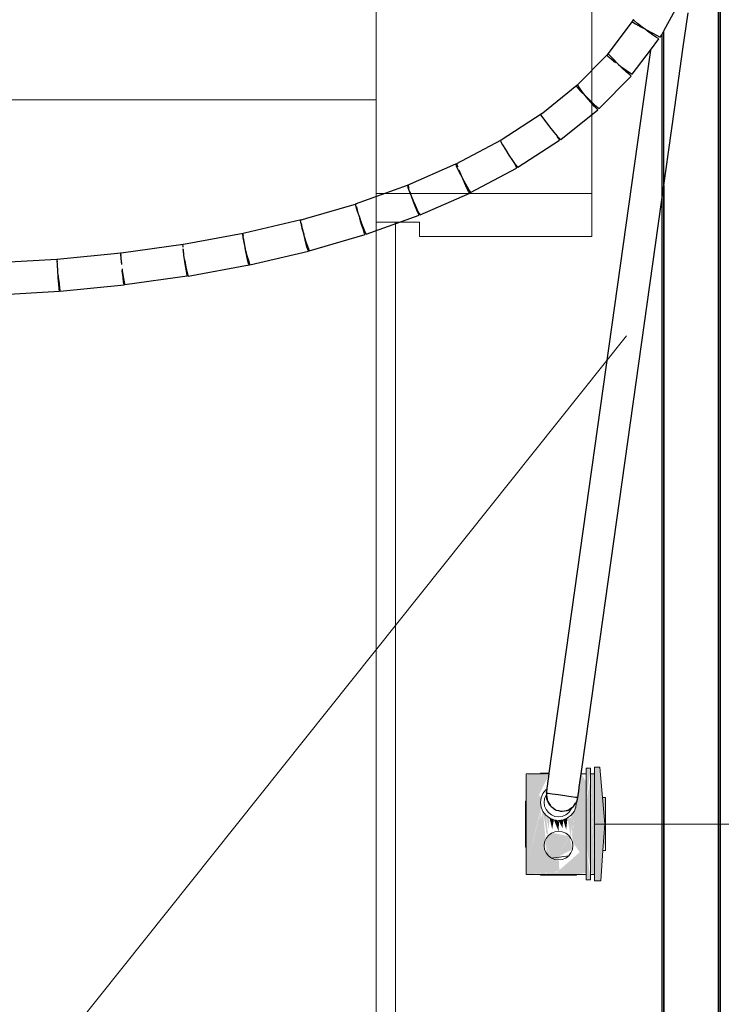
# Model space of a CAD drawing. Header units: millimetres. Extents: x 4476663 to 4477054, y -30323851 to -30323414.
# Tile 89 of 256: x 4476895.33 to 4476896.306, y -30323762.422 to -30323761.052. Entities that reach past the tile are written whole.
import ezdxf

# ---------------------------------------------------------------- set-up
doc = ezdxf.new("R2010")
doc.units = ezdxf.units.MM
for name, color, linetype, lineweight in [('CE-Caixa', 9, 'Continuous', 18), ('CE-Condutos (Teto)', 1, 'Continuous', 25), ('CE-Textos fios', 7, 'Continuous', 9), ('IFC-Parede padrão-Contorno', 44, 'Continuous', 5), ('IFC-Porta-Contorno', 142, 'Continuous', 5), ('P-Simbol', 5, 'Continuous', 20)]:
    doc.layers.add(name, color=color, linetype=linetype, lineweight=lineweight)

msp = doc.modelspace()

# ---------------------------------------------------------------- hatches: boundary and pattern name
at = {"layer": 'CE-Caixa', "linetype": 'Continuous'}
for points in [[(4476896.1239, -30323762.0949), (4476896.1179, -30323762.0932), (4476896.1179, -30323762.1392)], [(4476896.1294, -30323762.2498), (4476896.1384, -30323762.2498), (4476896.1437, -30323762.1708), (4476896.1367, -30323762.092), (4476896.1294, -30323762.092)], [(4476896.0404, -30323762.1009), (4476896.0344, -30323762.1032), (4476896.0657, -30323762.103)], [(4476896.0657, -30323762.103), (4476896.0344, -30323762.1032), (4476896.0344, -30323762.1089), (4476896.0521, -30323762.1306)], [(4476896.0552, -30323762.1344), (4476896.0344, -30323762.1089), (4476896.0552, -30323762.1474)], [(4476896.0344, -30323762.2329), (4476896.0552, -30323762.1474), (4476896.0344, -30323762.1089), (4476896.0344, -30323762.1959)], [(4476896.111, -30323762.1009), (4476896.101, -30323762.1534), (4476896.0987, -30323762.1957), (4476896.1089, -30323762.2101), (4476896.0829, -30323762.2329), (4476896.1179, -30323762.2386), (4476896.1179, -30323762.1128)], [(4476896.1239, -30323762.1089), (4476896.1179, -30323762.1398), (4476896.1179, -30323762.202), (4476896.1239, -30323762.2329)], [(4476896.1294, -30323762.1009), (4476896.1239, -30323762.1009), (4476896.1294, -30323762.2329)], [(4476896.1239, -30323762.2386), (4476896.1294, -30323762.2409), (4476896.1239, -30323762.1089)], [(4476896.1448, -30323762.1339), (4476896.1404, -30323762.1339), (4476896.1437, -30323762.1708), (4476896.1421, -30323762.1948), (4476896.1448, -30323762.2079)], [(4476896.0551, -30323762.15), (4476896.0344, -30323762.2329), (4476896.0545, -30323762.1642)], [(4476896.061, -30323762.1883), (4476896.0577, -30323762.1534), (4476896.0344, -30323762.2329), (4476896.06, -30323762.1957)], [(4476896.0619, -30323762.1783), (4476896.0617, -30323762.1586), (4476896.0577, -30323762.1534)], [(4476896.0658, -30323762.1778), (4476896.0669, -30323762.1625), (4476896.0617, -30323762.1586)], [(4476896.0617, -30323762.1586), (4476896.062, -30323762.1829), (4476896.0652, -30323762.1868)], [(4476896.0705, -30323762.1778), (4476896.0729, -30323762.165), (4476896.0669, -30323762.1625)], [(4476896.09, -30323762.1785), (4476896.0919, -30323762.1625), (4476896.0858, -30323762.165)], [(4476896.0967, -30323762.1909), (4476896.0971, -30323762.1628), (4476896.0919, -30323762.1625)], [(4476896.0975, -30323762.1836), (4476896.101, -30323762.1534), (4476896.097, -30323762.1586)], [(4476896.101, -30323762.1534), (4476896.0975, -30323762.1838), (4476896.0984, -30323762.1932)], [(4476896.0794, -30323762.1809), (4476896.0801, -30323762.1674), (4476896.0729, -30323762.165)], [(4476896.0849, -30323762.1766), (4476896.0858, -30323762.165), (4476896.0794, -30323762.1659)], [(4476896.0704, -30323762.1832), (4476896.0604, -30323762.1949), (4476896.07, -30323762.2181), (4476896.0774, -30323762.2172), (4476896.0944, -30323762.1879)], [(4476896.0987, -30323762.2061), (4476896.0946, -30323762.1882), (4476896.0774, -30323762.2172)], [(4476896.06, -30323762.1957), (4476896.0344, -30323762.2329), (4476896.06, -30323762.2061)], [(4476896.0697, -30323762.2182), (4476896.0603, -30323762.195), (4476896.0639, -30323762.214)], [(4476896.0734, -30323762.2382), (4476896.0804, -30323762.2349), (4476896.0799, -30323762.2226), (4476896.06, -30323762.2061), (4476896.0344, -30323762.2329), (4476896.0344, -30323762.2386)], [(4476896.0742, -30323762.2202), (4476896.0935, -30323762.215), (4476896.0694, -30323762.2182)], [(4476896.1179, -30323762.2469), (4476896.1239, -30323762.2486), (4476896.1186, -30323762.2061)], [(4476896.0344, -30323762.2386), (4476896.0344, -30323762.2409), (4476896.0761, -30323762.2382)], [(4476896.0404, -30323762.2409), (4476896.0829, -30323762.2409), (4476896.1179, -30323762.2386), (4476896.0829, -30323762.2329), (4476896.0761, -30323762.2382)], [(4476896.0829, -30323762.2409), (4476896.1044, -30323762.2409), (4476896.1179, -30323762.2386)]]:
    msp.add_hatch(color=163, dxfattribs=at).paths.add_polyline_path(points)

# ---------------------------------------------------------------- linework, layer by layer
at = {"layer": 'CE-Caixa'}
for p, q in [((4476896.1179, -30323762.0932), (4476896.1179, -30323762.0949)), ((4476896.1239, -30323762.0932), (4476896.1179, -30323762.0932)), ((4476896.1179, -30323762.0949), (4476896.1179, -30323762.0967)), ((4476896.1239, -30323762.0949), (4476896.1239, -30323762.0932)), ((4476896.1239, -30323762.0967), (4476896.1239, -30323762.0949)), ((4476896.1367, -30323762.092), (4476896.1294, -30323762.092)), ((4476896.1294, -30323762.092), (4476896.1294, -30323762.1009)), ((4476896.1404, -30323762.1339), (4476896.1367, -30323762.092)), ((4476896.0344, -30323762.1009), (4476896.0344, -30323762.1032)), ((4476896.0404, -30323762.1009), (4476896.0344, -30323762.1009)), ((4476896.0344, -30323762.1032), (4476896.0344, -30323762.1089)), ((4476896.0344, -30323762.1089), (4476896.0344, -30323762.1389)), ((4476896.0544, -30323762.1009), (4476896.0404, -30323762.1009)), ((4476896.0552, -30323762.1), (4476896.0544, -30323762.1)), ((4476896.0544, -30323762.1), (4476896.0544, -30323762.1009)), ((4476896.066, -30323762.1009), (4476896.0544, -30323762.1009)), ((4476896.0544, -30323762.1009), (4476896.0552, -30323762.1009)), ((4476896.0577, -30323762.1), (4476896.0552, -30323762.1)), ((4476896.0552, -30323762.1009), (4476896.0577, -30323762.1009)), ((4476896.0617, -30323762.1), (4476896.0577, -30323762.1)), ((4476896.0577, -30323762.1009), (4476896.0617, -30323762.1009)), ((4476896.0661, -30323762.1), (4476896.0617, -30323762.1)), ((4476896.0617, -30323762.1009), (4476896.066, -30323762.1009)), ((4476896.1179, -30323762.1009), (4476896.111, -30323762.1009)), ((4476896.1179, -30323762.0967), (4476896.1179, -30323762.097)), ((4476896.1179, -30323762.097), (4476896.1179, -30323762.0981)), ((4476896.1179, -30323762.0981), (4476896.1179, -30323762.1)), ((4476896.1179, -30323762.1), (4476896.1179, -30323762.1009)), ((4476896.1179, -30323762.1032), (4476896.1179, -30323762.1009)), ((4476896.1179, -30323762.1009), (4476896.1179, -30323762.1025)), ((4476896.1179, -30323762.1025), (4476896.1179, -30323762.1055)), ((4476896.1179, -30323762.1089), (4476896.1179, -30323762.1032)), ((4476896.1179, -30323762.1055), (4476896.1179, -30323762.1089)), ((4476896.1179, -30323762.1128), (4476896.1179, -30323762.1089)), ((4476896.1179, -30323762.1089), (4476896.1179, -30323762.121)), ((4476896.1239, -30323762.097), (4476896.1239, -30323762.0967)), ((4476896.1239, -30323762.0981), (4476896.1239, -30323762.097)), ((4476896.1239, -30323762.1), (4476896.1239, -30323762.0981)), ((4476896.1239, -30323762.1009), (4476896.1239, -30323762.1)), ((4476896.1239, -30323762.1009), (4476896.1239, -30323762.1032)), ((4476896.1294, -30323762.1009), (4476896.1239, -30323762.1009)), ((4476896.1239, -30323762.1025), (4476896.1239, -30323762.1009)), ((4476896.1239, -30323762.1055), (4476896.1239, -30323762.1025)), ((4476896.1239, -30323762.1032), (4476896.1239, -30323762.1089)), ((4476896.1239, -30323762.1089), (4476896.1239, -30323762.1055)), ((4476896.1239, -30323762.1398), (4476896.1239, -30323762.1089)), ((4476896.1239, -30323762.1089), (4476896.1239, -30323762.2329)), ((4476896.1294, -30323762.1009), (4476896.1294, -30323762.1339)), ((4476896.1294, -30323762.1032), (4476896.1294, -30323762.1009)), ((4476896.1294, -30323762.1089), (4476896.1294, -30323762.1032)), ((4476896.1294, -30323762.1339), (4476896.1294, -30323762.1089)), ((4476896.0617, -30323762.1232), (4476896.063, -30323762.1222)), ((4476896.1179, -30323762.121), (4476896.1179, -30323762.1128)), ((4476896.1179, -30323762.13), (4476896.1179, -30323762.121)), ((4476896.1179, -30323762.121), (4476896.1179, -30323762.13)), ((4476896.0544, -30323762.1409), (4476896.0552, -30323762.1344)), ((4476896.0552, -30323762.1344), (4476896.0577, -30323762.1284)), ((4476896.0577, -30323762.1284), (4476896.0617, -30323762.1232)), ((4476896.0594, -30323762.1409), (4476896.06, -30323762.1357)), ((4476896.06, -30323762.1357), (4476896.062, -30323762.1309)), ((4476896.062, -30323762.1309), (4476896.0625, -30323762.1304)), ((4476896.1179, -30323762.1392), (4476896.1179, -30323762.13)), ((4476896.1179, -30323762.13), (4476896.1179, -30323762.1392)), ((4476896.1294, -30323762.1339), (4476896.1294, -30323762.1709)), ((4476896.1294, -30323762.2079), (4476896.1294, -30323762.1339)), ((4476896.1437, -30323762.1708), (4476896.1404, -30323762.1339)), ((4476896.1448, -30323762.1339), (4476896.1404, -30323762.1339)), ((4476896.1448, -30323762.1541), (4476896.1448, -30323762.1339)), ((4476896.0334, -30323762.14), (4476896.0344, -30323762.1389)), ((4476896.0334, -30323762.1389), (4476896.0334, -30323762.1394)), ((4476896.0344, -30323762.1389), (4476896.0334, -30323762.1389)), ((4476896.0334, -30323762.1394), (4476896.0334, -30323762.14)), ((4476896.0334, -30323762.14), (4476896.0334, -30323762.1416)), ((4476896.0344, -30323762.14), (4476896.0334, -30323762.14)), ((4476896.0334, -30323762.1416), (4476896.0334, -30323762.1432)), ((4476896.0334, -30323762.1432), (4476896.0334, -30323762.1457)), ((4476896.0334, -30323762.1459), (4476896.0334, -30323762.1468)), ((4476896.0344, -30323762.1459), (4476896.0334, -30323762.1459)), ((4476896.0334, -30323762.1468), (4476896.0334, -30323762.1492)), ((4476896.0334, -30323762.1492), (4476896.0334, -30323762.1532)), ((4476896.0344, -30323762.1389), (4476896.0344, -30323762.14)), ((4476896.0344, -30323762.14), (4476896.0344, -30323762.1459)), ((4476896.0344, -30323762.1416), (4476896.0344, -30323762.14)), ((4476896.0344, -30323762.1432), (4476896.0344, -30323762.1416)), ((4476896.0344, -30323762.1457), (4476896.0344, -30323762.1432)), ((4476896.0344, -30323762.1459), (4476896.0344, -30323762.1959)), ((4476896.0344, -30323762.1468), (4476896.0344, -30323762.1459)), ((4476896.0344, -30323762.1492), (4476896.0344, -30323762.1468)), ((4476896.0344, -30323762.1532), (4476896.0344, -30323762.1492)), ((4476896.0552, -30323762.1474), (4476896.0544, -30323762.1409)), ((4476896.0577, -30323762.1534), (4476896.0552, -30323762.1474)), ((4476896.06, -30323762.1461), (4476896.0594, -30323762.1409)), ((4476896.062, -30323762.1509), (4476896.06, -30323762.1461)), ((4476896.0978, -30323762.1483), (4476896.0967, -30323762.1509)), ((4476896.1035, -30323762.1474), (4476896.101, -30323762.1534)), ((4476896.1036, -30323762.1465), (4476896.1035, -30323762.1474)), ((4476896.104, -30323762.1438), (4476896.1036, -30323762.1465)), ((4476896.1044, -30323762.1409), (4476896.104, -30323762.1438)), ((4476896.1043, -30323762.1405), (4476896.1044, -30323762.1409)), ((4476896.1179, -30323762.1503), (4476896.1179, -30323762.1392)), ((4476896.1179, -30323762.1392), (4476896.1179, -30323762.1398)), ((4476896.1179, -30323762.1398), (4476896.1179, -30323762.1709)), ((4476896.1179, -30323762.1599), (4476896.1179, -30323762.1503)), ((4476896.1239, -30323762.1709), (4476896.1239, -30323762.1398)), ((4476896.0334, -30323762.1532), (4476896.0334, -30323762.1584)), ((4476896.0334, -30323762.1584), (4476896.0334, -30323762.1644)), ((4476896.0344, -30323762.1584), (4476896.0344, -30323762.1532)), ((4476896.0344, -30323762.1644), (4476896.0344, -30323762.1584)), ((4476896.0617, -30323762.1586), (4476896.0577, -30323762.1534)), ((4476896.0669, -30323762.1625), (4476896.0617, -30323762.1586)), ((4476896.0652, -30323762.155), (4476896.062, -30323762.1509)), ((4476896.0694, -30323762.1582), (4476896.0652, -30323762.155)), ((4476896.0729, -30323762.165), (4476896.0669, -30323762.1625)), ((4476896.0742, -30323762.1602), (4476896.0694, -30323762.1582)), ((4476896.0794, -30323762.1609), (4476896.0742, -30323762.1602)), ((4476896.0845, -30323762.1602), (4476896.0794, -30323762.1609)), ((4476896.0894, -30323762.1582), (4476896.0845, -30323762.1602)), ((4476896.0919, -30323762.1625), (4476896.0858, -30323762.165)), ((4476896.0935, -30323762.155), (4476896.0894, -30323762.1582)), ((4476896.097, -30323762.1586), (4476896.0919, -30323762.1625)), ((4476896.0967, -30323762.1509), (4476896.0935, -30323762.155)), ((4476896.101, -30323762.1534), (4476896.097, -30323762.1586)), ((4476896.1179, -30323762.1691), (4476896.1179, -30323762.1599)), ((4476896.1448, -30323762.1835), (4476896.1448, -30323762.1541)), ((4476896.0334, -30323762.1644), (4476896.0334, -30323762.1709)), ((4476896.0334, -30323762.1709), (4476896.0334, -30323762.1774)), ((4476896.0334, -30323762.1774), (4476896.0334, -30323762.1834)), ((4476896.0344, -30323762.1709), (4476896.0344, -30323762.1644)), ((4476896.0344, -30323762.1774), (4476896.0344, -30323762.1709)), ((4476896.0344, -30323762.1834), (4476896.0344, -30323762.1774)), ((4476896.0794, -30323762.1659), (4476896.0729, -30323762.165)), ((4476896.0858, -30323762.165), (4476896.0794, -30323762.1659)), ((4476896.1179, -30323762.1832), (4476896.1179, -30323762.1691)), ((4476896.1179, -30323762.1709), (4476896.1179, -30323762.202)), ((4476896.1239, -30323762.202), (4476896.1239, -30323762.1709)), ((4476896.1294, -30323762.1709), (4476896.1294, -30323762.2079)), ((4476896.1412, -30323762.2079), (4476896.1437, -30323762.1708)), ((4476896.0334, -30323762.1834), (4476896.0334, -30323762.1886)), ((4476896.0334, -30323762.1886), (4476896.0334, -30323762.1925)), ((4476896.0344, -30323762.1886), (4476896.0344, -30323762.1834)), ((4476896.0344, -30323762.1925), (4476896.0344, -30323762.1886)), ((4476896.06, -30323762.1957), (4476896.062, -30323762.1909)), ((4476896.062, -30323762.1909), (4476896.0652, -30323762.1868)), ((4476896.0652, -30323762.1868), (4476896.0694, -30323762.1836)), ((4476896.0694, -30323762.1836), (4476896.0742, -30323762.1816)), ((4476896.0742, -30323762.1816), (4476896.0794, -30323762.1809)), ((4476896.0794, -30323762.1809), (4476896.0845, -30323762.1816)), ((4476896.0845, -30323762.1816), (4476896.0894, -30323762.1836)), ((4476896.0894, -30323762.1836), (4476896.0935, -30323762.1868)), ((4476896.0935, -30323762.1868), (4476896.0967, -30323762.1909)), ((4476896.0967, -30323762.1909), (4476896.0987, -30323762.1957)), ((4476896.1179, -30323762.1964), (4476896.1179, -30323762.1832)), ((4476896.1448, -30323762.2079), (4476896.1448, -30323762.1835)), ((4476896.0334, -30323762.1925), (4476896.0334, -30323762.195)), ((4476896.0334, -30323762.195), (4476896.0334, -30323762.1959)), ((4476896.0334, -30323762.1959), (4476896.0344, -30323762.1959)), ((4476896.0334, -30323762.1961), (4476896.0334, -30323762.1986)), ((4476896.0334, -30323762.1986), (4476896.0334, -30323762.2002)), ((4476896.0334, -30323762.2002), (4476896.0334, -30323762.2018)), ((4476896.0334, -30323762.2018), (4476896.0334, -30323762.2023)), ((4476896.0334, -30323762.2023), (4476896.0334, -30323762.2029)), ((4476896.0334, -30323762.2029), (4476896.0344, -30323762.2029)), ((4476896.0344, -30323762.195), (4476896.0344, -30323762.1925)), ((4476896.0344, -30323762.1959), (4476896.0344, -30323762.195)), ((4476896.0344, -30323762.1959), (4476896.0344, -30323762.2029)), ((4476896.0344, -30323762.1986), (4476896.0344, -30323762.1961)), ((4476896.0344, -30323762.2002), (4476896.0344, -30323762.1986)), ((4476896.0344, -30323762.2018), (4476896.0344, -30323762.2002)), ((4476896.0344, -30323762.2023), (4476896.0344, -30323762.2018)), ((4476896.0344, -30323762.2029), (4476896.0344, -30323762.2023)), ((4476896.0344, -30323762.2029), (4476896.0344, -30323762.2329)), ((4476896.0594, -30323762.2009), (4476896.06, -30323762.1957)), ((4476896.06, -30323762.2061), (4476896.0594, -30323762.2009)), ((4476896.0987, -30323762.1957), (4476896.0994, -30323762.2009)), ((4476896.0994, -30323762.2009), (4476896.0987, -30323762.2061)), ((4476896.1179, -30323762.2064), (4476896.1179, -30323762.1964)), ((4476896.1179, -30323762.202), (4476896.1179, -30323762.2064)), ((4476896.1239, -30323762.2329), (4476896.1239, -30323762.202)), ((4476896.062, -30323762.2109), (4476896.06, -30323762.2061)), ((4476896.0652, -30323762.215), (4476896.062, -30323762.2109)), ((4476896.0694, -30323762.2182), (4476896.0652, -30323762.215)), ((4476896.0935, -30323762.215), (4476896.0694, -30323762.2182)), ((4476896.0694, -30323762.2182), (4476896.0742, -30323762.2202)), ((4476896.0742, -30323762.2202), (4476896.0694, -30323762.2182)), ((4476896.0845, -30323762.2202), (4476896.0894, -30323762.2182)), ((4476896.0894, -30323762.2182), (4476896.0845, -30323762.2202)), ((4476896.0894, -30323762.2182), (4476896.0935, -30323762.215)), ((4476896.0935, -30323762.215), (4476896.0894, -30323762.2182)), ((4476896.0967, -30323762.2109), (4476896.0935, -30323762.215)), ((4476896.0987, -30323762.2061), (4476896.0967, -30323762.2109)), ((4476896.1179, -30323762.2159), (4476896.1179, -30323762.2064)), ((4476896.1179, -30323762.2064), (4476896.1179, -30323762.2159)), ((4476896.1179, -30323762.2329), (4476896.1179, -30323762.2159)), ((4476896.1179, -30323762.2159), (4476896.1179, -30323762.2329)), ((4476896.1294, -30323762.2079), (4476896.1294, -30323762.2409)), ((4476896.1294, -30323762.2329), (4476896.1294, -30323762.2079)), ((4476896.1384, -30323762.2498), (4476896.1412, -30323762.2079)), ((4476896.1412, -30323762.2079), (4476896.1448, -30323762.2079)), ((4476896.0742, -30323762.2202), (4476896.0794, -30323762.2209)), ((4476896.0794, -30323762.2209), (4476896.0742, -30323762.2202)), ((4476896.0794, -30323762.2209), (4476896.0845, -30323762.2202)), ((4476896.0845, -30323762.2202), (4476896.0794, -30323762.2209)), ((4476896.0344, -30323762.2329), (4476896.0344, -30323762.2386)), ((4476896.0344, -30323762.2386), (4476896.0344, -30323762.2409)), ((4476896.0344, -30323762.2409), (4476896.0404, -30323762.2409)), ((4476896.0404, -30323762.2409), (4476896.0544, -30323762.2409)), ((4476896.0544, -30323762.2409), (4476896.0829, -30323762.2409)), ((4476896.0544, -30323762.2409), (4476896.0544, -30323762.2418)), ((4476896.0552, -30323762.2409), (4476896.0544, -30323762.2409)), ((4476896.0544, -30323762.2418), (4476896.0552, -30323762.2418)), ((4476896.0577, -30323762.2409), (4476896.0552, -30323762.2409)), ((4476896.0552, -30323762.2418), (4476896.0577, -30323762.2418)), ((4476896.0617, -30323762.2409), (4476896.0577, -30323762.2409)), ((4476896.0577, -30323762.2418), (4476896.0617, -30323762.2418)), ((4476896.0669, -30323762.2409), (4476896.0617, -30323762.2409)), ((4476896.0617, -30323762.2418), (4476896.0669, -30323762.2418)), ((4476896.0729, -30323762.2409), (4476896.0669, -30323762.2409)), ((4476896.0669, -30323762.2418), (4476896.0729, -30323762.2418)), ((4476896.0794, -30323762.2409), (4476896.0729, -30323762.2409)), ((4476896.0729, -30323762.2418), (4476896.0794, -30323762.2418)), ((4476896.0858, -30323762.2409), (4476896.0794, -30323762.2409)), ((4476896.0794, -30323762.2418), (4476896.0858, -30323762.2418)), ((4476896.0829, -30323762.2409), (4476896.1044, -30323762.2409)), ((4476896.0919, -30323762.2409), (4476896.0858, -30323762.2409)), ((4476896.0858, -30323762.2418), (4476896.0919, -30323762.2418)), ((4476896.097, -30323762.2409), (4476896.0919, -30323762.2409)), ((4476896.0919, -30323762.2418), (4476896.097, -30323762.2418)), ((4476896.101, -30323762.2409), (4476896.097, -30323762.2409)), ((4476896.097, -30323762.2418), (4476896.101, -30323762.2418)), ((4476896.1035, -30323762.2409), (4476896.101, -30323762.2409)), ((4476896.101, -30323762.2418), (4476896.1035, -30323762.2418)), ((4476896.1044, -30323762.2409), (4476896.1035, -30323762.2409)), ((4476896.1035, -30323762.2418), (4476896.1044, -30323762.2418)), ((4476896.1044, -30323762.2409), (4476896.1179, -30323762.2409)), ((4476896.1044, -30323762.2418), (4476896.1044, -30323762.2409)), ((4476896.1179, -30323762.2386), (4476896.1179, -30323762.2329)), ((4476896.1179, -30323762.2329), (4476896.1179, -30323762.2363)), ((4476896.1179, -30323762.2363), (4476896.1179, -30323762.2393)), ((4476896.1179, -30323762.2409), (4476896.1179, -30323762.2386)), ((4476896.1179, -30323762.2393), (4476896.1179, -30323762.2409)), ((4476896.1179, -30323762.2409), (4476896.1179, -30323762.2418)), ((4476896.1179, -30323762.2418), (4476896.1179, -30323762.2437)), ((4476896.1179, -30323762.2437), (4476896.1179, -30323762.2448)), ((4476896.1179, -30323762.2448), (4476896.1179, -30323762.2451)), ((4476896.1179, -30323762.2451), (4476896.1179, -30323762.2469)), ((4476896.1239, -30323762.2329), (4476896.1239, -30323762.2386)), ((4476896.1239, -30323762.2363), (4476896.1239, -30323762.2329)), ((4476896.1239, -30323762.2393), (4476896.1239, -30323762.2363)), ((4476896.1239, -30323762.2386), (4476896.1239, -30323762.2409)), ((4476896.1239, -30323762.2409), (4476896.1239, -30323762.2393)), ((4476896.1239, -30323762.2409), (4476896.1294, -30323762.2409)), ((4476896.1239, -30323762.2418), (4476896.1239, -30323762.2409)), ((4476896.1239, -30323762.2437), (4476896.1239, -30323762.2418)), ((4476896.1239, -30323762.2448), (4476896.1239, -30323762.2437)), ((4476896.1239, -30323762.2451), (4476896.1239, -30323762.2448)), ((4476896.1239, -30323762.2469), (4476896.1239, -30323762.2451)), ((4476896.1294, -30323762.2386), (4476896.1294, -30323762.2329)), ((4476896.1294, -30323762.2409), (4476896.1294, -30323762.2386)), ((4476896.1294, -30323762.2409), (4476896.1294, -30323762.2498)), ((4476896.1179, -30323762.2469), (4476896.1179, -30323762.2486)), ((4476896.1179, -30323762.2486), (4476896.1239, -30323762.2486)), ((4476896.1239, -30323762.2486), (4476896.1239, -30323762.2469)), ((4476896.1294, -30323762.2498), (4476896.1384, -30323762.2498))]:
    msp.add_line(p, q, dxfattribs=at)
at = {"layer": 'CE-Condutos (Teto)'}
for p, q in [((4476896.3019, -30323760.8527), (4476896.3019, -30323764.3573)), ((4476896.3019, -30323764.6083), (4476896.3019, -30323760.8527)), ((4476896.3049, -30323764.3573), (4476896.3049, -30323760.8527)), ((4476896.2259, -30323761.0675), (4476896.2501, -30323761.023)), ((4476896.1818, -30323761.0545), (4476896.1466, -30323761.1012)), ((4476896.1834, -30323761.0523), (4476896.1818, -30323761.0545)), ((4476896.1821, -30323761.0548), (4476896.1826, -30323761.0554)), ((4476896.1836, -30323761.052), (4476896.1834, -30323761.0523)), ((4476896.1835, -30323761.0522), (4476896.1834, -30323761.0523)), ((4476896.1836, -30323761.052), (4476896.1835, -30323761.0522)), ((4476896.1851, -30323761.0536), (4476896.1836, -30323761.052)), ((4476896.1894, -30323761.0571), (4476896.1851, -30323761.0536)), ((4476896.2525, -30323761.093), (4476896.2596, -30323761.0426)), ((4476896.1826, -30323761.0554), (4476896.1864, -30323761.0577)), ((4476896.1864, -30323761.0577), (4476896.1928, -30323761.0613)), ((4476896.1958, -30323761.0622), (4476896.1894, -30323761.0571)), ((4476896.1928, -30323761.0613), (4476896.1993, -30323761.0649)), ((4476896.1998, -30323761.0651), (4476896.1958, -30323761.0622)), ((4476896.1993, -30323761.0649), (4476896.1998, -30323761.0651)), ((4476896.2032, -30323761.0678), (4476896.1998, -30323761.0651)), ((4476896.1998, -30323761.0651), (4476896.2008, -30323761.0657)), ((4476896.2008, -30323761.0657), (4476896.2088, -30323761.07)), ((4476896.2103, -30323761.073), (4476896.2032, -30323761.0678)), ((4476896.2229, -30323761.073), (4476896.2259, -30323761.0675)), ((4476896.2259, -30323761.0776), (4476896.2259, -30323761.0675)), ((4476896.2074, -30323761.0943), (4476896.219, -30323761.0788)), ((4476896.2088, -30323761.07), (4476896.2106, -30323761.071)), ((4476896.2159, -30323761.0769), (4476896.2103, -30323761.073)), ((4476896.2106, -30323761.071), (4476896.2156, -30323761.0736)), ((4476896.2156, -30323761.0736), (4476896.22, -30323761.0757)), ((4476896.219, -30323761.0788), (4476896.2159, -30323761.0769)), ((4476896.22, -30323761.0757), (4476896.2212, -30323761.0761)), ((4476896.2212, -30323761.0761), (4476896.2229, -30323761.073)), ((4476896.2229, -30323761.073), (4476896.2229, -30323761.3041)), ((4476896.2259, -30323761.0786), (4476896.2259, -30323761.0776)), ((4476896.2259, -30323761.0789), (4476896.2259, -30323761.0786)), ((4476896.2259, -30323761.0792), (4476896.2259, -30323761.0789)), ((4476896.2259, -30323761.0795), (4476896.2259, -30323761.0792)), ((4476896.2259, -30323761.2827), (4476896.2259, -30323761.0795)), ((4476896.182, -30323761.128), (4476896.2074, -30323761.0943)), ((4476896.2074, -30323761.0943), (4476896.201, -30323761.14)), ((4476896.2412, -30323761.1736), (4476896.2525, -30323761.093)), ((4476896.1467, -30323761.1013), (4476896.1063, -30323761.1424)), ((4476896.1466, -30323761.1012), (4476896.1467, -30323761.1013)), ((4476896.1485, -30323761.0994), (4476896.1467, -30323761.1013)), ((4476896.1467, -30323761.1013), (4476896.1481, -30323761.1028)), ((4476896.1481, -30323761.1028), (4476896.1524, -30323761.1063)), ((4476896.1486, -30323761.0993), (4476896.1485, -30323761.0994)), ((4476896.1507, -30323761.1018), (4476896.1486, -30323761.0993)), ((4476896.1552, -30323761.1066), (4476896.1507, -30323761.1018)), ((4476896.1524, -30323761.1063), (4476896.1588, -30323761.1114)), ((4476896.1612, -30323761.1128), (4476896.1552, -30323761.1066)), ((4476896.163, -30323761.1145), (4476896.1612, -30323761.1128)), ((4476896.1627, -30323761.1143), (4476896.1662, -30323761.117)), ((4476896.1679, -30323761.1193), (4476896.163, -30323761.1145)), ((4476896.1662, -30323761.117), (4476896.1733, -30323761.1222)), ((4476896.174, -30323761.125), (4476896.1679, -30323761.1193)), ((4476896.1733, -30323761.1222), (4476896.1789, -30323761.1261)), ((4476896.1359, -30323761.1757), (4476896.1804, -30323761.1304)), ((4476896.1784, -30323761.1289), (4476896.174, -30323761.125)), ((4476896.1804, -30323761.1304), (4476896.1784, -30323761.1289)), ((4476896.1789, -30323761.1261), (4476896.182, -30323761.128)), ((4476896.105, -30323761.1436), (4476896.0574, -30323761.182)), ((4476896.201, -30323761.14), (4476896.0661, -30323762.1)), ((4476896.105, -30323761.1436), (4476896.1041, -30323761.1446)), ((4476896.1041, -30323761.1446), (4476896.1061, -30323761.147)), ((4476896.1063, -30323761.1424), (4476896.105, -30323761.1436)), ((4476896.1061, -30323761.147), (4476896.1062, -30323761.1471)), ((4476896.1062, -30323761.1471), (4476896.1106, -30323761.1519)), ((4476896.1063, -30323761.1433), (4476896.1063, -30323761.1426)), ((4476896.1086, -30323761.1469), (4476896.1063, -30323761.1433)), ((4476896.1129, -30323761.1527), (4476896.1086, -30323761.1469)), ((4476896.1106, -30323761.1519), (4476896.1167, -30323761.1581)), ((4476896.1185, -30323761.1598), (4476896.1129, -30323761.1527)), ((4476896.1167, -30323761.1581), (4476896.1186, -30323761.1599)), ((4476896.1243, -30323761.1669), (4476896.1185, -30323761.1598)), ((4476896.1186, -30323761.1599), (4476896.1234, -30323761.1646)), ((4476896.0826, -30323761.2188), (4476896.1341, -30323761.1774)), ((4476896.1234, -30323761.1646), (4476896.1294, -30323761.1703)), ((4476896.1294, -30323761.1728), (4476896.1243, -30323761.1669)), ((4476896.1294, -30323761.1703), (4476896.1339, -30323761.1742)), ((4476896.1329, -30323761.1765), (4476896.1294, -30323761.1728)), ((4476896.1341, -30323761.1774), (4476896.1329, -30323761.1765)), ((4476896.1339, -30323761.1742), (4476896.1359, -30323761.1757)), ((4476896.2324, -30323761.2363), (4476896.2412, -30323761.1736)), ((4476896.0564, -30323761.1826), (4476895.9994, -30323761.2196)), ((4476896.0574, -30323761.182), (4476896.0548, -30323761.184)), ((4476896.0548, -30323761.184), (4476896.0548, -30323761.1847)), ((4476896.0548, -30323761.1847), (4476896.0571, -30323761.1883)), ((4476896.0571, -30323761.1883), (4476896.0615, -30323761.1941)), ((4476896.0615, -30323761.1941), (4476896.067, -30323761.2012)), ((4476896.067, -30323761.2012), (4476896.0728, -30323761.2083)), ((4476896.0728, -30323761.2083), (4476896.0776, -30323761.2139)), ((4476896.0776, -30323761.2139), (4476896.0779, -30323761.2143)), ((4476896.0781, -30323761.2148), (4476896.0776, -30323761.2139)), ((4476896.0779, -30323761.2143), (4476896.0814, -30323761.2179)), ((4476896.0793, -30323761.2168), (4476896.0781, -30323761.2148)), ((4476896.0808, -30323761.2198), (4476896.0793, -30323761.2168)), ((4476896.0814, -30323761.2179), (4476896.0826, -30323761.2188)), ((4476895.9994, -30323761.2196), (4476895.9364, -30323761.253)), ((4476895.9985, -30323761.2202), (4476895.999, -30323761.2217)), ((4476895.999, -30323761.2217), (4476896.0014, -30323761.2261)), ((4476896.0002, -30323761.2192), (4476895.9994, -30323761.2196)), ((4476896.0014, -30323761.2261), (4476896.0054, -30323761.2328)), ((4476896.0054, -30323761.2328), (4476896.0104, -30323761.2406)), ((4476896.0229, -30323761.2574), (4476896.0808, -30323761.2198)), ((4476896.0104, -30323761.2406), (4476896.0154, -30323761.2481)), ((4476896.2259, -30323761.2827), (4476896.2324, -30323761.2363)), ((4476895.9362, -30323761.2532), (4476895.8689, -30323761.2825)), ((4476895.9364, -30323761.2531), (4476895.9362, -30323761.2532)), ((4476895.9377, -30323761.2525), (4476895.9364, -30323761.2531)), ((4476895.9364, -30323761.253), (4476895.9364, -30323761.2531)), ((4476895.9364, -30323761.2531), (4476895.9371, -30323761.2552)), ((4476895.9371, -30323761.2552), (4476895.9394, -30323761.2605)), ((4476895.9379, -30323761.2524), (4476895.9377, -30323761.2525)), ((4476895.9387, -30323761.2553), (4476895.9379, -30323761.2524)), ((4476895.9395, -30323761.2574), (4476895.9387, -30323761.2553)), ((4476895.9571, -30323761.2924), (4476896.0208, -30323761.2586)), ((4476896.0154, -30323761.2481), (4476896.0192, -30323761.2534)), ((4476896.0192, -30323761.2534), (4476896.0193, -30323761.2536)), ((4476896.0196, -30323761.2542), (4476896.0192, -30323761.2534)), ((4476896.0193, -30323761.2536), (4476896.0196, -30323761.254)), ((4476896.0196, -30323761.254), (4476896.0222, -30323761.2573)), ((4476896.0197, -30323761.2544), (4476896.0196, -30323761.2542)), ((4476896.0204, -30323761.2563), (4476896.0197, -30323761.2544)), ((4476896.0211, -30323761.258), (4476896.0204, -30323761.2563)), ((4476896.0208, -30323761.2586), (4476896.0211, -30323761.258)), ((4476896.0222, -30323761.2573), (4476896.0229, -30323761.2574)), ((4476895.9394, -30323761.2605), (4476895.9431, -30323761.2679)), ((4476895.9442, -30323761.2691), (4476895.9409, -30323761.2612)), ((4476895.9461, -30323761.2736), (4476895.9442, -30323761.2691)), ((4476895.9456, -30323761.2726), (4476895.9461, -30323761.2736)), ((4476895.9479, -30323761.2776), (4476895.9461, -30323761.2736)), ((4476895.9461, -30323761.2736), (4476895.9474, -30323761.2761)), ((4476895.8687, -30323761.2828), (4476895.7966, -30323761.3086)), ((4476895.869, -30323761.2827), (4476895.8687, -30323761.2828)), ((4476895.8689, -30323761.2825), (4476895.869, -30323761.2827)), ((4476895.8701, -30323761.2823), (4476895.869, -30323761.2827)), ((4476895.869, -30323761.2827), (4476895.8697, -30323761.2854)), ((4476895.8697, -30323761.2854), (4476895.8719, -30323761.2913)), ((4476895.8703, -30323761.2822), (4476895.8701, -30323761.2823)), ((4476895.8711, -30323761.2856), (4476895.8703, -30323761.2822)), ((4476895.8715, -30323761.2869), (4476895.8711, -30323761.2856)), ((4476895.9474, -30323761.2761), (4476895.9517, -30323761.2837)), ((4476895.9515, -30323761.2853), (4476895.9479, -30323761.2776)), ((4476895.9542, -30323761.2909), (4476895.9515, -30323761.2853)), ((4476895.9517, -30323761.2837), (4476895.9551, -30323761.2895)), ((4476896.1179, -30323762.0517), (4476896.2259, -30323761.2827)), ((4476896.2259, -30323762.1504), (4476896.2259, -30323761.2827)), ((4476896.2259, -30323761.2827), (4476896.2259, -30323762.1504)), ((4476895.8719, -30323761.2913), (4476895.8751, -30323761.2992)), ((4476895.8759, -30323761.3004), (4476895.8731, -30323761.2921)), ((4476895.8751, -30323761.2992), (4476895.8769, -30323761.3031)), ((4476895.8772, -30323761.3039), (4476895.8759, -30323761.3004)), ((4476895.8867, -30323761.3234), (4476895.9558, -30323761.2933)), ((4476895.9558, -30323761.2933), (4476895.9542, -30323761.2909)), ((4476895.9551, -30323761.2895), (4476895.9571, -30323761.2924)), ((4476895.7978, -30323761.3085), (4476895.7289, -30323761.3286)), ((4476895.7966, -30323761.3086), (4476895.7966, -30323761.3088)), ((4476895.7966, -30323761.3088), (4476895.7974, -30323761.3121)), ((4476895.7974, -30323761.3121), (4476895.7994, -30323761.3185)), ((4476895.7986, -30323761.3124), (4476895.7986, -30323761.3122)), ((4476895.8003, -30323761.3193), (4476895.7986, -30323761.3124)), ((4476895.8791, -30323761.3091), (4476895.8772, -30323761.3039)), ((4476895.8772, -30323761.3039), (4476895.8789, -30323761.3077)), ((4476895.8789, -30323761.3077), (4476895.8824, -30323761.3154)), ((4476895.8821, -30323761.3168), (4476895.8791, -30323761.3091)), ((4476896.2229, -30323761.3041), (4476896.2229, -30323762.1498)), ((4476895.7289, -30323761.3286), (4476895.7211, -30323761.3309)), ((4476895.7994, -30323761.3185), (4476895.8022, -30323761.3268)), ((4476895.8022, -30323761.3268), (4476895.8033, -30323761.3299)), ((4476895.8035, -30323761.3305), (4476895.8027, -30323761.3279)), ((4476895.8117, -30323761.3504), (4476895.8854, -30323761.324)), ((4476895.8843, -30323761.322), (4476895.8821, -30323761.3168)), ((4476895.8824, -30323761.3154), (4476895.8852, -30323761.321)), ((4476895.8854, -30323761.324), (4476895.8843, -30323761.322)), ((4476895.8852, -30323761.321), (4476895.8867, -30323761.3234)), ((4476895.7212, -30323761.3304), (4476895.6423, -30323761.349)), ((4476895.7211, -30323761.3309), (4476895.7199, -30323761.3312)), ((4476895.7199, -30323761.3312), (4476895.7204, -30323761.3339)), ((4476895.7204, -30323761.3339), (4476895.7207, -30323761.3352)), ((4476895.7207, -30323761.3352), (4476895.7224, -30323761.3421)), ((4476895.7211, -30323761.3309), (4476895.7212, -30323761.3304)), ((4476895.7232, -30323761.3429), (4476895.7218, -30323761.3357)), ((4476895.7224, -30323761.3421), (4476895.7248, -30323761.3506)), ((4476895.8033, -30323761.3299), (4476895.8053, -30323761.3355)), ((4476895.8054, -30323761.3368), (4476895.8035, -30323761.3305)), ((4476895.8053, -30323761.3355), (4476895.8083, -30323761.3432)), ((4476895.8078, -30323761.3443), (4476895.8054, -30323761.3368)), ((4476895.6407, -30323761.3493), (4476895.5577, -30323761.3646)), ((4476895.6397, -30323761.3496), (4476895.6395, -30323761.3504)), ((4476895.6395, -30323761.3504), (4476895.6401, -30323761.3546)), ((4476895.6401, -30323761.3546), (4476895.6402, -30323761.3548)), ((4476895.6402, -30323761.3548), (4476895.6417, -30323761.3621)), ((4476895.6408, -30323761.353), (4476895.6405, -30323761.3505)), ((4476895.6423, -30323761.349), (4476895.6407, -30323761.3493)), ((4476895.6407, -30323761.3493), (4476895.6407, -30323761.3493)), ((4476895.6423, -30323761.3629), (4476895.6411, -30323761.3554)), ((4476895.7252, -30323761.3518), (4476895.7232, -30323761.3429)), ((4476895.7248, -30323761.3506), (4476895.7248, -30323761.3507)), ((4476895.7274, -30323761.3607), (4476895.7252, -30323761.3518)), ((4476895.7255, -30323761.353), (4476895.7274, -30323761.3596)), ((4476895.7325, -30323761.3735), (4476895.8105, -30323761.3508)), ((4476895.8096, -30323761.3493), (4476895.8078, -30323761.3443)), ((4476895.8083, -30323761.3432), (4476895.8105, -30323761.3484)), ((4476895.8105, -30323761.3508), (4476895.8096, -30323761.3493)), ((4476895.8105, -30323761.3484), (4476895.8117, -30323761.3504)), ((4476895.5569, -30323761.3647), (4476895.4707, -30323761.3767)), ((4476895.556, -30323761.3649), (4476895.5559, -30323761.3662)), ((4476895.5577, -30323761.3646), (4476895.5569, -30323761.3647)), ((4476895.5569, -30323761.3647), (4476895.5569, -30323761.3647)), ((4476895.557, -30323761.3683), (4476895.5569, -30323761.3663)), ((4476895.6417, -30323761.3621), (4476895.6435, -30323761.3702)), ((4476895.6439, -30323761.372), (4476895.6423, -30323761.3629)), ((4476895.7274, -30323761.3596), (4476895.7299, -30323761.3671)), ((4476895.7293, -30323761.3681), (4476895.7274, -30323761.3607)), ((4476895.7308, -30323761.3727), (4476895.7293, -30323761.3681)), ((4476895.7299, -30323761.3671), (4476895.7317, -30323761.372)), ((4476895.4705, -30323761.3767), (4476895.3816, -30323761.3854)), ((4476895.4698, -30323761.3768), (4476895.4697, -30323761.3785)), ((4476895.4697, -30323761.3785), (4476895.4702, -30323761.3837)), ((4476895.4705, -30323761.3767), (4476895.4698, -30323761.3768)), ((4476895.4707, -30323761.3767), (4476895.4705, -30323761.3767)), ((4476895.4707, -30323761.3767), (4476895.4705, -30323761.3767)), ((4476895.4707, -30323761.3802), (4476895.4706, -30323761.3788)), ((4476895.5565, -30323761.371), (4476895.5577, -30323761.3786)), ((4476895.5582, -30323761.3794), (4476895.5573, -30323761.3715)), ((4476895.5595, -30323761.3885), (4476895.5582, -30323761.3794)), ((4476895.6435, -30323761.3702), (4476895.6436, -30323761.371)), ((4476895.6457, -30323761.3809), (4476895.6439, -30323761.372)), ((4476895.644, -30323761.3726), (4476895.6458, -30323761.3799)), ((4476895.6472, -30323761.3881), (4476895.6457, -30323761.3809)), ((4476895.6458, -30323761.3799), (4476895.6478, -30323761.3872)), ((4476895.6498, -30323761.3929), (4476895.7314, -30323761.3738)), ((4476895.7314, -30323761.3738), (4476895.7308, -30323761.3727)), ((4476895.7317, -30323761.372), (4476895.7325, -30323761.3735)), ((4476895.3814, -30323761.3855), (4476895.2919, -30323761.3907)), ((4476895.3816, -30323761.3855), (4476895.3814, -30323761.3855)), ((4476895.3816, -30323761.3855), (4476895.3815, -30323761.3875)), ((4476895.3815, -30323761.3875), (4476895.3818, -30323761.393)), ((4476895.3822, -30323761.3854), (4476895.3816, -30323761.3855)), ((4476895.3816, -30323761.3854), (4476895.3816, -30323761.3855)), ((4476895.3818, -30323761.393), (4476895.3824, -30323761.4011)), ((4476895.3824, -30323761.3854), (4476895.3822, -30323761.3854)), ((4476895.3823, -30323761.3888), (4476895.3823, -30323761.3878)), ((4476895.3828, -30323761.4018), (4476895.3824, -30323761.3936)), ((4476895.4702, -30323761.3837), (4476895.4711, -30323761.3916)), ((4476895.4715, -30323761.3924), (4476895.4709, -30323761.3843)), ((4476895.559, -30323761.3863), (4476895.5593, -30323761.3876)), ((4476895.5593, -30323761.3876), (4476895.561, -30323761.3965)), ((4476895.5608, -30323761.3974), (4476895.5595, -30323761.3885)), ((4476895.561, -30323761.3965), (4476895.5626, -30323761.4037)), ((4476895.5642, -30323761.4087), (4476895.6488, -30323761.393)), ((4476895.6483, -30323761.3924), (4476895.6472, -30323761.3881)), ((4476895.6478, -30323761.3872), (4476895.6492, -30323761.3919)), ((4476895.6488, -30323761.393), (4476895.6483, -30323761.3924)), ((4476895.6492, -30323761.3919), (4476895.6498, -30323761.3929)), ((4476895.3833, -30323761.4099), (4476895.3828, -30323761.4018)), ((4476895.3831, -30323761.4078), (4476895.3833, -30323761.4099)), ((4476895.3833, -30323761.4111), (4476895.3833, -30323761.4099)), ((4476895.3833, -30323761.4099), (4476895.3833, -30323761.4103)), ((4476895.3833, -30323761.4103), (4476895.3843, -30323761.4191)), ((4476895.4721, -30323761.3987), (4476895.4723, -30323761.4007)), ((4476895.4723, -30323761.4007), (4476895.4736, -30323761.4096)), ((4476895.4724, -30323761.4011), (4476895.4724, -30323761.401)), ((4476895.4724, -30323761.4016), (4476895.4724, -30323761.4011)), ((4476895.4734, -30323761.4104), (4476895.4724, -30323761.4016)), ((4476895.4742, -30323761.4172), (4476895.4734, -30323761.4104)), ((4476895.4736, -30323761.4096), (4476895.4748, -30323761.4166)), ((4476895.4757, -30323761.4206), (4476895.5628, -30323761.4084)), ((4476895.562, -30323761.4044), (4476895.5608, -30323761.3974)), ((4476895.5628, -30323761.4084), (4476895.562, -30323761.4044)), ((4476895.5626, -30323761.4037), (4476895.5637, -30323761.408)), ((4476895.5637, -30323761.408), (4476895.5642, -30323761.4087)), ((4476895.3839, -30323761.4198), (4476895.3833, -30323761.4111)), ((4476895.3845, -30323761.4264), (4476895.3839, -30323761.4198)), ((4476895.3843, -30323761.4191), (4476895.3851, -30323761.4259)), ((4476895.3857, -30323761.4296), (4476895.4749, -30323761.4209)), ((4476895.4749, -30323761.4209), (4476895.4742, -30323761.4172)), ((4476895.4748, -30323761.4166), (4476895.4757, -30323761.4206)), ((4476895.2944, -30323761.4351), (4476895.3849, -30323761.4298)), ((4476895.3849, -30323761.4298), (4476895.3845, -30323761.4264)), ((4476895.3851, -30323761.4259), (4476895.3857, -30323761.4296)), ((4476896.111, -30323762.1009), (4476896.1179, -30323762.0517)), ((4476896.066, -30323762.1009), (4476896.0636, -30323762.118)), ((4476896.0661, -30323762.1), (4476896.066, -30323762.1009)), ((4476896.1083, -30323762.1197), (4476896.111, -30323762.1009)), ((4476896.063, -30323762.1222), (4476896.0625, -30323762.126)), ((4476896.0632, -30323762.1208), (4476896.063, -30323762.1222)), ((4476896.0636, -30323762.118), (4476896.0632, -30323762.1208)), ((4476896.1075, -30323762.1257), (4476896.1083, -30323762.1197)), ((4476896.0625, -30323762.126), (4476896.0622, -30323762.1276)), ((4476896.0622, -30323762.1276), (4476896.0625, -30323762.1276)), ((4476896.0625, -30323762.1276), (4476896.063, -30323762.1277)), ((4476896.0625, -30323762.1276), (4476896.0625, -30323762.1289)), ((4476896.0629, -30323762.1286), (4476896.0625, -30323762.1302)), ((4476896.0625, -30323762.1289), (4476896.0625, -30323762.1304)), ((4476896.0625, -30323762.1302), (4476896.0625, -30323762.1307)), ((4476896.0625, -30323762.1307), (4476896.0625, -30323762.1354)), ((4476896.0625, -30323762.1307), (4476896.0641, -30323762.139)), ((4476896.0625, -30323762.1354), (4476896.0641, -30323762.139)), ((4476896.063, -30323762.1277), (4476896.0629, -30323762.1286)), ((4476896.063, -30323762.1277), (4476896.0638, -30323762.1278)), ((4476896.0638, -30323762.1278), (4476896.0644, -30323762.1279)), ((4476896.0644, -30323762.1279), (4476896.0648, -30323762.1279)), ((4476896.0648, -30323762.1279), (4476896.0707, -30323762.1288)), ((4476896.0707, -30323762.1288), (4476896.079, -30323762.1299)), ((4476896.079, -30323762.1299), (4476896.0882, -30323762.1312)), ((4476896.0882, -30323762.1312), (4476896.0935, -30323762.132)), ((4476896.0935, -30323762.132), (4476896.0968, -30323762.1324)), ((4476896.0968, -30323762.1324), (4476896.1031, -30323762.1333)), ((4476896.1031, -30323762.1333), (4476896.1032, -30323762.1333)), ((4476896.1032, -30323762.1333), (4476896.1034, -30323762.1334)), ((4476896.1034, -30323762.1334), (4476896.105, -30323762.1336)), ((4476896.105, -30323762.1336), (4476896.1061, -30323762.1338)), ((4476896.1052, -30323762.1385), (4476896.1062, -30323762.1338)), ((4476896.1061, -30323762.1338), (4476896.1062, -30323762.1338)), ((4476896.1062, -30323762.1338), (4476896.1063, -30323762.1338)), ((4476896.1063, -30323762.1338), (4476896.1068, -30323762.1307)), ((4476896.1068, -30323762.1307), (4476896.1075, -30323762.1257)), ((4476896.1068, -30323762.1307), (4476896.1068, -30323762.1307)), ((4476896.0641, -30323762.139), (4476896.0641, -30323762.1393)), ((4476896.0641, -30323762.1393), (4476896.0644, -30323762.1396)), ((4476896.0644, -30323762.1396), (4476896.0662, -30323762.1439)), ((4476896.0644, -30323762.1396), (4476896.0684, -30323762.1458)), ((4476896.0662, -30323762.1439), (4476896.0684, -30323762.1458)), ((4476896.0684, -30323762.1458), (4476896.0689, -30323762.1465)), ((4476896.0689, -30323762.1465), (4476896.0703, -30323762.1475)), ((4476896.0703, -30323762.1475), (4476896.0732, -30323762.1501)), ((4476896.0703, -30323762.1475), (4476896.0749, -30323762.1507)), ((4476896.0732, -30323762.1501), (4476896.0749, -30323762.1507)), ((4476896.0929, -30323762.1514), (4476896.0967, -30323762.1489)), ((4476896.0967, -30323762.1489), (4476896.0978, -30323762.1481)), ((4476896.0967, -30323762.1489), (4476896.0978, -30323762.1483)), ((4476896.0978, -30323762.1481), (4476896.0997, -30323762.1469)), ((4476896.0978, -30323762.1483), (4476896.0994, -30323762.1473)), ((4476896.0994, -30323762.1473), (4476896.0997, -30323762.1469)), ((4476896.0997, -30323762.1469), (4476896.1002, -30323762.1465)), ((4476896.1002, -30323762.1465), (4476896.1032, -30323762.142)), ((4476896.1032, -30323762.142), (4476896.1043, -30323762.1404)), ((4476896.1032, -30323762.142), (4476896.1043, -30323762.1405)), ((4476896.1043, -30323762.1404), (4476896.1045, -30323762.1402)), ((4476896.1043, -30323762.1405), (4476896.1044, -30323762.1403)), ((4476896.1044, -30323762.1403), (4476896.1048, -30323762.1398)), ((4476896.1045, -30323762.1402), (4476896.1049, -30323762.1395)), ((4476896.1048, -30323762.1398), (4476896.1049, -30323762.1395)), ((4476896.1049, -30323762.1395), (4476896.1051, -30323762.1393)), ((4476896.1051, -30323762.1393), (4476896.1052, -30323762.1385)), ((4476896.2229, -30323762.1498), (4476896.2229, -30323762.15)), ((4476896.2229, -30323762.15), (4476896.2229, -30323764.3573)), ((4476896.2259, -30323762.1505), (4476896.2259, -30323762.1504)), ((4476896.2259, -30323762.1504), (4476896.2259, -30323764.6083)), ((4476896.2259, -30323762.1506), (4476896.2259, -30323762.1505)), ((4476896.2259, -30323762.1505), (4476896.2259, -30323762.1505)), ((4476896.0749, -30323762.1507), (4476896.076, -30323762.1514)), ((4476896.076, -30323762.1514), (4476896.0791, -30323762.152)), ((4476896.0791, -30323762.152), (4476896.082, -30323762.153)), ((4476896.0791, -30323762.152), (4476896.0832, -30323762.1529)), ((4476896.082, -30323762.153), (4476896.0832, -30323762.1529)), ((4476896.0832, -30323762.1529), (4476896.0844, -30323762.1531)), ((4476896.0844, -30323762.1531), (4476896.0877, -30323762.1524)), ((4476896.0877, -30323762.1524), (4476896.0922, -30323762.1514)), ((4476896.0877, -30323762.1524), (4476896.0913, -30323762.152)), ((4476896.0913, -30323762.152), (4476896.0923, -30323762.1514)), ((4476896.0922, -30323762.1514), (4476896.0923, -30323762.1514)), ((4476896.0923, -30323762.1514), (4476896.0929, -30323762.1514)), ((4476896.2259, -30323762.1507), (4476896.2259, -30323762.1506)), ((4476896.2259, -30323762.1508), (4476896.2259, -30323762.1507)), ((4476896.2259, -30323764.6083), (4476896.2259, -30323762.1508))]:
    msp.add_line(p, q, dxfattribs=at)
at = {"layer": 'CE-Textos fios'}
msp.add_line((4476896.1741, -30323761.4917), (4476894.8333, -30323763.1717), dxfattribs=at)
at = {"layer": 'IFC-Parede padrão-Contorno', "color": 8, "lineweight": 5}
for p, q in [((4476895.8257, -30323761.249), (4476895.8257, -30323760.5137)), ((4476896.1257, -30323761.2936), (4476896.1257, -30323760.5582)), ((4476892.7555, -30323761.1637), (4476895.8257, -30323761.1637)), ((4476895.8257, -30323761.2936), (4476895.8257, -30323761.249)), ((4476895.8429, -30323761.2936), (4476896.1257, -30323761.2936))]:
    msp.add_line(p, q, dxfattribs=at)
at = {"layer": 'IFC-Porta-Contorno', "color": 8, "lineweight": 5}
for p, q in [((4476895.8257, -30323761.3317), (4476895.8257, -30323761.2936)), ((4476895.8257, -30323761.2936), (4476896.1086, -30323761.2936)), ((4476896.1257, -30323761.297), (4476896.1257, -30323761.2936)), ((4476896.1257, -30323761.3536), (4476896.1257, -30323761.297)), ((4476895.8257, -30323761.3336), (4476895.8257, -30323761.3317)), ((4476895.8257, -30323762.9709), (4476895.8257, -30323761.3336)), ((4476895.8257, -30323761.3336), (4476895.8286, -30323761.3336)), ((4476895.827, -30323761.3336), (4476895.8527, -30323761.3336)), ((4476895.8286, -30323761.3336), (4476895.8857, -30323761.3336)), ((4476895.8527, -30323762.9709), (4476895.8527, -30323761.3336)), ((4476895.8857, -30323761.3527), (4476895.8857, -30323761.3336)), ((4476895.8857, -30323761.3536), (4476895.8857, -30323761.3527)), ((4476895.8857, -30323761.3536), (4476895.8962, -30323761.3536)), ((4476895.8962, -30323761.3536), (4476896.1257, -30323761.3536))]:
    msp.add_line(p, q, dxfattribs=at)
at = {"layer": 'P-Simbol'}
msp.add_line((4476896.1294, -30323762.1709), (4476896.3864, -30323762.1709), dxfattribs=at)

doc.saveas('drawing.dxf')
